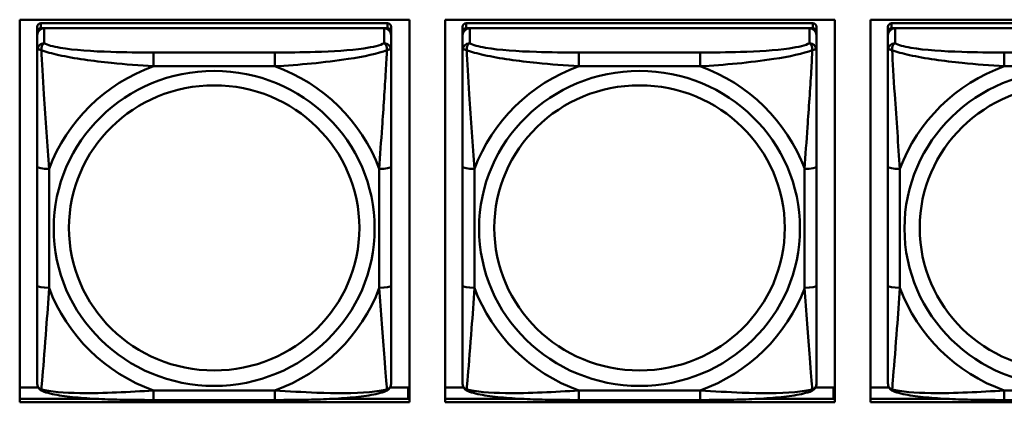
# Model space of a CAD drawing. Header units: inches. Extents: x 0.8 to 72.9, y -5.1 to 48.7.
# Tile 46 of 237: x 38.193 to 39.836, y 11.246 to 11.885. Entities that reach past the tile are written whole.
import ezdxf

# ---------------------------------------------------------------- set-up
doc = ezdxf.new("R2010")
doc.units = ezdxf.units.IN
doc.header["$MEASUREMENT"] = 0
doc.layers.add('Visible Edges(ROSSANSI)', color=7, linetype='Continuous', lineweight=50)
doc.layers.add('Visible Tangent Edges(ROSSANSI)', color=7, linetype='Continuous', lineweight=50)

msp = doc.modelspace()

# ---------------------------------------------------------------- linework, layer by layer
at = {"layer": 'Visible Edges(ROSSANSI)'}
for p, q in [((38.1927, 11.2462), (38.1927, 11.8849)), ((38.1927, 11.8849), (38.8433, 11.8849)), ((38.8433, 11.8849), (38.8433, 11.2462)), ((38.9027, 11.2462), (38.9027, 11.8849)), ((38.9027, 11.8849), (39.5533, 11.8849)), ((39.5533, 11.8849), (39.5533, 11.2462)), ((39.6127, 11.2462), (39.6127, 11.8849)), ((39.6127, 11.8849), (40.2633, 11.8849)), ((38.222, 11.873), (38.222, 11.8647)), ((38.8067, 11.8788), (38.2279, 11.8788)), ((38.2279, 11.8705), (38.8067, 11.8705)), ((38.8008, 11.8705), (38.2338, 11.8705)), ((38.8126, 11.8647), (38.8126, 11.873)), ((38.932, 11.873), (38.932, 11.8647)), ((39.5167, 11.8788), (38.9379, 11.8788)), ((38.9379, 11.8705), (39.5167, 11.8705)), ((39.5108, 11.8705), (38.9438, 11.8705)), ((39.5226, 11.8647), (39.5226, 11.873)), ((39.642, 11.873), (39.642, 11.8647)), ((40.2267, 11.8788), (39.6479, 11.8788)), ((39.6479, 11.8705), (40.2267, 11.8705)), ((40.2208, 11.8705), (39.6538, 11.8705)), ((38.222, 11.8589), (38.222, 11.8647)), ((38.222, 11.8589), (38.222, 11.834)), ((38.8126, 11.8647), (38.8126, 11.8589)), ((38.8126, 11.834), (38.8126, 11.8589)), ((38.932, 11.8589), (38.932, 11.8647)), ((38.932, 11.8589), (38.932, 11.834)), ((39.5226, 11.8647), (39.5226, 11.8589)), ((39.5226, 11.834), (39.5226, 11.8589)), ((39.642, 11.8589), (39.642, 11.8647)), ((39.642, 11.8589), (39.642, 11.834)), ((38.222, 11.6396), (38.222, 11.441)), ((38.8126, 11.441), (38.8126, 11.6396)), ((38.932, 11.6396), (38.932, 11.441)), ((39.5226, 11.441), (39.5226, 11.6396)), ((39.642, 11.6396), (39.642, 11.441)), ((38.1927, 11.271), (38.2236, 11.271)), ((38.811, 11.271), (38.841, 11.271)), ((38.841, 11.271), (38.841, 11.2522)), ((38.8433, 11.2632), (38.841, 11.2632)), ((38.9027, 11.271), (38.9336, 11.271)), ((39.521, 11.271), (39.551, 11.271)), ((39.551, 11.271), (39.551, 11.2522)), ((39.5533, 11.2632), (39.551, 11.2632)), ((39.6127, 11.271), (39.6436, 11.271)), ((38.1927, 11.2522), (38.3146, 11.2522)), ((38.8433, 11.2462), (38.1927, 11.2462)), ((38.6184, 11.25), (38.4161, 11.25)), ((38.72, 11.2522), (38.8433, 11.2522)), ((38.9027, 11.2522), (39.0246, 11.2522)), ((39.5533, 11.2462), (38.9027, 11.2462)), ((39.3284, 11.25), (39.1261, 11.25)), ((39.43, 11.2522), (39.5533, 11.2522)), ((39.6127, 11.2522), (39.7346, 11.2522)), ((40.2633, 11.2462), (39.6127, 11.2462)), ((40.0384, 11.25), (39.8361, 11.25))]:
    msp.add_line(p, q, dxfattribs=at)
for centre, major_axis, start_param, end_param in [((38.2279, 11.873), (-0.00591, 0), 4.712389, 6.283185), ((38.2279, 11.8647), (-0.00591, 0), 4.712389, 6.283185), ((38.2338, 11.8589), (-0.0118, 0), 4.712389, 6.283185), ((38.8008, 11.8589), (0.0118, 0), 0, 1.570796), ((38.8067, 11.873), (0.00591, 0), 0, 1.570796), ((38.8067, 11.8647), (0.00591, 0), 0, 1.570796), ((38.9379, 11.873), (-0.00591, 0), 4.712389, 6.283185), ((38.9379, 11.8647), (-0.00591, 0), 4.712389, 6.283185), ((38.9438, 11.8589), (-0.0118, 0), 4.712389, 6.283185), ((39.5108, 11.8589), (0.0118, 0), 0, 1.570796), ((39.5167, 11.873), (0.00591, 0), 0, 1.570796), ((39.5167, 11.8647), (0.00591, 0), 0, 1.570796), ((39.6479, 11.873), (-0.00591, 0), 4.712389, 6.283185), ((39.6479, 11.8647), (-0.00591, 0), 4.712389, 6.283185), ((39.6538, 11.8589), (-0.0118, 0), 4.712389, 6.283185)]:
    msp.add_ellipse(centre, major_axis=major_axis, ratio=0.981793, start_param=start_param, end_param=end_param, dxfattribs=at)
for points, knots in [([(38.222, 11.834), (38.222, 11.8249), (38.222, 11.8097), (38.222, 11.7925), (38.222, 11.7661), (38.222, 11.7358), (38.222, 11.7064), (38.222, 11.684), (38.222, 11.6616), (38.222, 11.6396)], [-0.7968224, -0.7968224, -0.7968224, -0.7968224, -0.6514613, -0.6514613, -0.6514613, -0.427691, -0.427691, -0.427691, -0.2569517, -0.2569517, -0.2569517, -0.2569517]), ([(38.8126, 11.6396), (38.8126, 11.6628), (38.8126, 11.6865), (38.8126, 11.7102), (38.8126, 11.7413), (38.8126, 11.7736), (38.8126, 11.8004), (38.8126, 11.8143), (38.8126, 11.8263), (38.8126, 11.834)], [0.2569537, 0.2569537, 0.2569537, 0.2569537, 0.4371919, 0.4371919, 0.4371919, 0.6739428, 0.6739428, 0.6739428, 0.7963818, 0.7963818, 0.7963818, 0.7963818]), ([(38.932, 11.834), (38.932, 11.8249), (38.932, 11.8097), (38.932, 11.7925), (38.932, 11.7661), (38.932, 11.7358), (38.932, 11.7064), (38.932, 11.684), (38.932, 11.6616), (38.932, 11.6396)], [-0.7968224, -0.7968224, -0.7968224, -0.7968224, -0.6514613, -0.6514613, -0.6514613, -0.427691, -0.427691, -0.427691, -0.2569517, -0.2569517, -0.2569517, -0.2569517]), ([(39.5226, 11.6396), (39.5226, 11.6628), (39.5226, 11.6865), (39.5226, 11.7102), (39.5226, 11.7413), (39.5226, 11.7736), (39.5226, 11.8004), (39.5226, 11.8143), (39.5226, 11.8263), (39.5226, 11.834)], [0.2569537, 0.2569537, 0.2569537, 0.2569537, 0.4371919, 0.4371919, 0.4371919, 0.6739428, 0.6739428, 0.6739428, 0.7963818, 0.7963818, 0.7963818, 0.7963818]), ([(39.642, 11.834), (39.642, 11.8249), (39.642, 11.8097), (39.642, 11.7925), (39.642, 11.7661), (39.642, 11.7358), (39.642, 11.7064), (39.642, 11.684), (39.642, 11.6616), (39.642, 11.6396)], [-0.7968224, -0.7968224, -0.7968224, -0.7968224, -0.6514613, -0.6514613, -0.6514613, -0.427691, -0.427691, -0.427691, -0.2569517, -0.2569517, -0.2569517, -0.2569517]), ([(38.222, 11.441), (38.222, 11.4177), (38.222, 11.3943), (38.222, 11.3722), (38.222, 11.343), (38.222, 11.3147), (38.222, 11.2958), (38.222, 11.2861), (38.222, 11.2793), (38.222, 11.2774)], [0.2569537, 0.2569537, 0.2569537, 0.2569537, 0.4371919, 0.4371919, 0.4371919, 0.6739428, 0.6739428, 0.6739428, 0.7963818, 0.7963818, 0.7963818, 0.7963818]), ([(38.8126, 11.2774), (38.8126, 11.2796), (38.8126, 11.2888), (38.8126, 11.3016), (38.8126, 11.3211), (38.8126, 11.348), (38.8126, 11.3757), (38.8126, 11.3969), (38.8126, 11.419), (38.8126, 11.441)], [-0.7968224, -0.7968224, -0.7968224, -0.7968224, -0.6514613, -0.6514613, -0.6514613, -0.427691, -0.427691, -0.427691, -0.2569517, -0.2569517, -0.2569517, -0.2569517]), ([(38.932, 11.441), (38.932, 11.4177), (38.932, 11.3943), (38.932, 11.3722), (38.932, 11.343), (38.932, 11.3147), (38.932, 11.2958), (38.932, 11.2861), (38.932, 11.2793), (38.932, 11.2774)], [0.2569537, 0.2569537, 0.2569537, 0.2569537, 0.4371919, 0.4371919, 0.4371919, 0.6739428, 0.6739428, 0.6739428, 0.7963818, 0.7963818, 0.7963818, 0.7963818]), ([(39.5226, 11.2774), (39.5226, 11.2796), (39.5226, 11.2888), (39.5226, 11.3016), (39.5226, 11.3211), (39.5226, 11.348), (39.5226, 11.3757), (39.5226, 11.3969), (39.5226, 11.419), (39.5226, 11.441)], [-0.7968224, -0.7968224, -0.7968224, -0.7968224, -0.6514613, -0.6514613, -0.6514613, -0.427691, -0.427691, -0.427691, -0.2569517, -0.2569517, -0.2569517, -0.2569517]), ([(39.642, 11.441), (39.642, 11.4177), (39.642, 11.3943), (39.642, 11.3722), (39.642, 11.343), (39.642, 11.3147), (39.642, 11.2958), (39.642, 11.2861), (39.642, 11.2793), (39.642, 11.2774)], [0.2569537, 0.2569537, 0.2569537, 0.2569537, 0.4371919, 0.4371919, 0.4371919, 0.6739428, 0.6739428, 0.6739428, 0.7963818, 0.7963818, 0.7963818, 0.7963818]), ([(38.2301, 11.2651), (38.229, 11.2656), (38.2279, 11.2662), (38.2259, 11.2677), (38.2251, 11.2687), (38.2237, 11.2706), (38.2232, 11.2716), (38.2225, 11.2735), (38.2223, 11.2744), (38.2221, 11.276), (38.222, 11.2768), (38.222, 11.2774)], [0.02510739, 0.02510739, 0.02510739, 0.02510739, 0.03073999, 0.03073999, 0.03637259, 0.03637259, 0.0420052, 0.0420052, 0.0476378, 0.0476378, 0.0532704, 0.0532704, 0.0532704, 0.0532704]), ([(38.8045, 11.2651), (38.8056, 11.2656), (38.8067, 11.2662), (38.8086, 11.2677), (38.8095, 11.2687), (38.8109, 11.2706), (38.8114, 11.2716), (38.8121, 11.2735), (38.8123, 11.2744), (38.8125, 11.276), (38.8126, 11.2768), (38.8126, 11.2774)], [0.02510739, 0.02510739, 0.02510739, 0.02510739, 0.03073999, 0.03073999, 0.03637259, 0.03637259, 0.0420052, 0.0420052, 0.0476378, 0.0476378, 0.0532704, 0.0532704, 0.0532704, 0.0532704]), ([(38.9401, 11.2651), (38.939, 11.2656), (38.9379, 11.2662), (38.9359, 11.2677), (38.9351, 11.2687), (38.9337, 11.2706), (38.9332, 11.2716), (38.9325, 11.2735), (38.9323, 11.2744), (38.9321, 11.276), (38.932, 11.2768), (38.932, 11.2774)], [0.02510739, 0.02510739, 0.02510739, 0.02510739, 0.03073999, 0.03073999, 0.03637259, 0.03637259, 0.0420052, 0.0420052, 0.0476378, 0.0476378, 0.0532704, 0.0532704, 0.0532704, 0.0532704]), ([(39.5145, 11.2651), (39.5156, 11.2656), (39.5167, 11.2662), (39.5186, 11.2677), (39.5195, 11.2687), (39.5209, 11.2706), (39.5214, 11.2716), (39.5221, 11.2735), (39.5223, 11.2744), (39.5225, 11.276), (39.5226, 11.2768), (39.5226, 11.2774)], [0.02510739, 0.02510739, 0.02510739, 0.02510739, 0.03073999, 0.03073999, 0.03637259, 0.03637259, 0.0420052, 0.0420052, 0.0476378, 0.0476378, 0.0532704, 0.0532704, 0.0532704, 0.0532704]), ([(39.6501, 11.2651), (39.649, 11.2656), (39.6479, 11.2662), (39.6459, 11.2677), (39.6451, 11.2687), (39.6437, 11.2706), (39.6432, 11.2716), (39.6425, 11.2735), (39.6423, 11.2744), (39.6421, 11.276), (39.642, 11.2768), (39.642, 11.2774)], [0.02510739, 0.02510739, 0.02510739, 0.02510739, 0.03073999, 0.03073999, 0.03637259, 0.03637259, 0.0420052, 0.0420052, 0.0476378, 0.0476378, 0.0532704, 0.0532704, 0.0532704, 0.0532704]), ([(38.4161, 11.25), (38.4026, 11.25), (38.3889, 11.2501), (38.3617, 11.2504), (38.3481, 11.2508), (38.3212, 11.2518), (38.3079, 11.2525), (38.2822, 11.2547), (38.2701, 11.256), (38.248, 11.2596), (38.2385, 11.2616), (38.2301, 11.2651)], [0.2569517, 0.2569517, 0.2569517, 0.2569517, 0.3597049, 0.3597049, 0.4624581, 0.4624581, 0.5652112, 0.5652112, 0.6679644, 0.6679644, 0.7707176, 0.7707176, 0.7707176, 0.7707176]), ([(38.8045, 11.2651), (38.7961, 11.2616), (38.7866, 11.2596), (38.7645, 11.256), (38.7524, 11.2547), (38.7267, 11.2525), (38.7134, 11.2518), (38.6865, 11.2508), (38.6729, 11.2504), (38.6456, 11.2501), (38.632, 11.25), (38.6184, 11.25)], [-0.7703505, -0.7703505, -0.7703505, -0.7703505, -0.6676711, -0.6676711, -0.5649918, -0.5649918, -0.4623124, -0.4623124, -0.3596331, -0.3596331, -0.2569537, -0.2569537, -0.2569537, -0.2569537]), ([(39.1261, 11.25), (39.1126, 11.25), (39.0989, 11.2501), (39.0717, 11.2504), (39.0581, 11.2508), (39.0312, 11.2518), (39.0179, 11.2525), (38.9922, 11.2547), (38.9801, 11.256), (38.958, 11.2596), (38.9485, 11.2616), (38.9401, 11.2651)], [0.2569517, 0.2569517, 0.2569517, 0.2569517, 0.3597049, 0.3597049, 0.4624581, 0.4624581, 0.5652112, 0.5652112, 0.6679644, 0.6679644, 0.7707176, 0.7707176, 0.7707176, 0.7707176]), ([(39.5145, 11.2651), (39.5061, 11.2616), (39.4966, 11.2596), (39.4745, 11.256), (39.4624, 11.2547), (39.4367, 11.2525), (39.4234, 11.2518), (39.3965, 11.2508), (39.3829, 11.2504), (39.3556, 11.2501), (39.342, 11.25), (39.3284, 11.25)], [-0.7703505, -0.7703505, -0.7703505, -0.7703505, -0.6676711, -0.6676711, -0.5649918, -0.5649918, -0.4623124, -0.4623124, -0.3596331, -0.3596331, -0.2569537, -0.2569537, -0.2569537, -0.2569537]), ([(39.8361, 11.25), (39.8226, 11.25), (39.8089, 11.2501), (39.7817, 11.2504), (39.7681, 11.2508), (39.7412, 11.2518), (39.7279, 11.2525), (39.7022, 11.2547), (39.6901, 11.256), (39.668, 11.2596), (39.6585, 11.2616), (39.6501, 11.2651)], [0.2569517, 0.2569517, 0.2569517, 0.2569517, 0.3597049, 0.3597049, 0.4624581, 0.4624581, 0.5652112, 0.5652112, 0.6679644, 0.6679644, 0.7707176, 0.7707176, 0.7707176, 0.7707176])]:
    msp.add_open_spline(points, degree=3, knots=knots, dxfattribs=at)
at = {"layer": 'Visible Tangent Edges(ROSSANSI)'}
for p, q in [((38.2279, 11.8705), (38.2279, 11.8788)), ((38.2338, 11.8456), (38.2338, 11.8705)), ((38.8008, 11.8705), (38.8008, 11.8456)), ((38.8067, 11.8788), (38.8067, 11.8705)), ((38.9379, 11.8705), (38.9379, 11.8788)), ((38.9438, 11.8456), (38.9438, 11.8705)), ((39.5108, 11.8705), (39.5108, 11.8456)), ((39.5167, 11.8788), (39.5167, 11.8705)), ((39.6479, 11.8705), (39.6479, 11.8788)), ((39.6538, 11.8456), (39.6538, 11.8705)), ((38.4161, 11.8302), (38.4161, 11.8071)), ((38.6184, 11.8302), (38.4161, 11.8302)), ((38.6184, 11.8302), (38.6184, 11.8071)), ((39.1261, 11.8302), (39.1261, 11.8071)), ((39.3284, 11.8302), (39.1261, 11.8302)), ((39.3284, 11.8302), (39.3284, 11.8071)), ((39.8361, 11.8302), (39.8361, 11.8071)), ((40.0384, 11.8302), (39.8361, 11.8302)), ((38.4161, 11.8071), (38.6184, 11.8071)), ((39.1261, 11.8071), (39.3284, 11.8071)), ((39.8361, 11.8071), (40.0384, 11.8071)), ((38.2417, 11.4372), (38.2417, 11.6358)), ((38.7929, 11.6358), (38.7929, 11.4372)), ((38.9517, 11.4372), (38.9517, 11.6358)), ((39.5029, 11.6358), (39.5029, 11.4372)), ((39.6617, 11.4372), (39.6617, 11.6358)), ((38.6184, 11.2659), (38.4161, 11.2659)), ((38.4161, 11.25), (38.4161, 11.2659)), ((38.6184, 11.25), (38.6184, 11.2659)), ((39.3284, 11.2659), (39.1261, 11.2659)), ((39.1261, 11.25), (39.1261, 11.2659)), ((39.3284, 11.25), (39.3284, 11.2659)), ((40.0384, 11.2659), (39.8361, 11.2659)), ((39.8361, 11.25), (39.8361, 11.2659))]:
    msp.add_line(p, q, dxfattribs=at)
for centre, major_axis, ratio, start_param, end_param in [((38.2338, 11.834), (-0.0118, 0), 0.981793, 4.712389, 6.283185), ((38.8008, 11.834), (0.0118, 0), 0.981793, 0, 1.570796), ((38.9438, 11.834), (-0.0118, 0), 0.981793, 4.712389, 6.283185), ((39.5108, 11.834), (0.0118, 0), 0.981793, 0, 1.570796), ((39.6538, 11.834), (-0.0118, 0), 0.981793, 4.712389, 6.283185), ((38.5173, 11.5365), (-0.2936, 0), 0.981793, 5.064156, 5.931419), ((38.5173, 11.5365), (0.2936, 0), 0.981793, 0.351767, 1.21903), ((39.2273, 11.5365), (-0.2936, 0), 0.981793, 5.064156, 5.931419), ((39.2273, 11.5365), (0.2936, 0), 0.981793, 0.351767, 1.21903), ((39.9373, 11.5365), (-0.2936, 0), 0.981793, 5.064156, 5.931419), ((38.2417, 11.6396), (-0.0197, 0), 0.189952, 0, 1.570796), ((38.7929, 11.6396), (0.0197, 0), 0.189952, 4.712389, 6.283185), ((38.9517, 11.6396), (-0.0197, 0), 0.189952, 0, 1.570796), ((39.5029, 11.6396), (0.0197, 0), 0.189952, 4.712389, 6.283185), ((39.6617, 11.6396), (-0.0197, 0), 0.189952, 0, 1.570796), ((38.2417, 11.441), (-0.0197, 0), 0.189952, 0, 1.570796), ((38.7929, 11.441), (0.0197, 0), 0.189952, 4.712389, 6.283185), ((38.9517, 11.441), (-0.0197, 0), 0.189952, 0, 1.570796), ((39.5029, 11.441), (0.0197, 0), 0.189952, 4.712389, 6.283185), ((39.6617, 11.441), (-0.0197, 0), 0.189952, 0, 1.570796), ((38.5173, 11.5365), (-0.2936, 0), 0.981793, 0.351767, 1.21903), ((38.5173, 11.5365), (0.2936, 0), 0.981793, 5.064156, 5.931419), ((39.2273, 11.5365), (-0.2936, 0), 0.981793, 0.351767, 1.21903), ((39.2273, 11.5365), (0.2936, 0), 0.981793, 5.064156, 5.931419), ((39.9373, 11.5365), (-0.2936, 0), 0.981793, 0.351767, 1.21903)]:
    msp.add_ellipse(centre, major_axis=major_axis, ratio=ratio, start_param=start_param, end_param=end_param, dxfattribs=at)
for centre, major_axis in [((38.5173, 11.5365), (-0.2678, 0)), ((39.2273, 11.5365), (-0.2678, 0)), ((39.9373, 11.5365), (-0.2678, 0)), ((38.5173, 11.5373), (-0.2424, 0)), ((39.2273, 11.5373), (-0.2424, 0)), ((39.9373, 11.5373), (-0.2424, 0))]:
    msp.add_ellipse(centre, major_axis=major_axis, ratio=0.981793, dxfattribs=at)
for points, knots in [([(38.222, 11.834), (38.222, 11.8343), (38.2221, 11.8345), (38.2223, 11.8348), (38.2225, 11.835), (38.2229, 11.8351), (38.2231, 11.8352), (38.2234, 11.8352), (38.2235, 11.8352), (38.2239, 11.8353), (38.2242, 11.8352), (38.2252, 11.8351), (38.2258, 11.835), (38.2273, 11.8346), (38.228, 11.8344), (38.2289, 11.8341)], [-0.0532704, -0.0532704, -0.0532704, -0.0532704, -0.04377373, -0.04377373, -0.03521335, -0.03521335, -0.02986312, -0.02986312, -0.02651922, -0.02651922, -0.01983142, -0.01983142, -0.00913095, -0.00913095, 0.00023197, 0.00023197, 0.00023197, 0.00023197]), ([(38.2289, 11.8341), (38.2288, 11.8352), (38.2289, 11.8362), (38.2291, 11.8383), (38.2293, 11.8392), (38.2298, 11.8407), (38.23, 11.8412), (38.2303, 11.8419), (38.2304, 11.8421), (38.2307, 11.8427), (38.2309, 11.843), (38.2315, 11.8438), (38.2319, 11.8442), (38.2328, 11.845), (38.2333, 11.8454), (38.2338, 11.8456)], [-0.00023197, -0.00023197, -0.00023197, -0.00023197, 0.00913095, 0.00913095, 0.01983142, 0.01983142, 0.02651922, 0.02651922, 0.02986312, 0.02986312, 0.03521335, 0.03521335, 0.04377373, 0.04377373, 0.0532704, 0.0532704, 0.0532704, 0.0532704]), ([(38.2289, 11.8341), (38.2365, 11.8312), (38.2465, 11.8283), (38.2836, 11.8201), (38.3153, 11.8159), (38.3695, 11.8103), (38.3928, 11.8084), (38.4161, 11.8071)], [-0.7478145, -0.7478145, -0.7478145, -0.7478145, -0.6493253, -0.6493253, -0.427691, -0.427691, -0.2569537, -0.2569537, -0.2569537, -0.2569537]), ([(38.2417, 11.6358), (38.2393, 11.6755), (38.236, 11.7177), (38.2314, 11.7877), (38.2298, 11.8151), (38.2289, 11.8341)], [0.2569517, 0.2569517, 0.2569517, 0.2569517, 0.5559983, 0.5559983, 0.7482818, 0.7482818, 0.7482818, 0.7482818]), ([(38.4161, 11.8302), (38.3925, 11.8302), (38.3685, 11.8303), (38.3451, 11.8311), (38.3144, 11.8321), (38.2836, 11.834), (38.2603, 11.838), (38.2483, 11.8401), (38.2387, 11.8427), (38.2338, 11.8456)], [0.2569537, 0.2569537, 0.2569537, 0.2569537, 0.4371919, 0.4371919, 0.4371919, 0.6739428, 0.6739428, 0.6739428, 0.7963818, 0.7963818, 0.7963818, 0.7963818]), ([(38.8008, 11.8456), (38.795, 11.8422), (38.7825, 11.8392), (38.7673, 11.8369), (38.7439, 11.8335), (38.7148, 11.8318), (38.6857, 11.831), (38.6635, 11.8303), (38.6408, 11.8302), (38.6184, 11.8302)], [-0.7968224, -0.7968224, -0.7968224, -0.7968224, -0.6514613, -0.6514613, -0.6514613, -0.427691, -0.427691, -0.427691, -0.2569517, -0.2569517, -0.2569517, -0.2569517]), ([(38.6184, 11.8071), (38.6589, 11.8094), (38.7013, 11.8132), (38.7669, 11.8233), (38.7914, 11.8283), (38.8057, 11.8341)], [0.2569517, 0.2569517, 0.2569517, 0.2569517, 0.5559983, 0.5559983, 0.7482818, 0.7482818, 0.7482818, 0.7482818]), ([(38.8057, 11.8341), (38.8052, 11.8242), (38.8046, 11.8121), (38.8021, 11.77), (38.7998, 11.7368), (38.7959, 11.6818), (38.7943, 11.6587), (38.7929, 11.6358)], [-0.7478145, -0.7478145, -0.7478145, -0.7478145, -0.6493253, -0.6493253, -0.427691, -0.427691, -0.2569537, -0.2569537, -0.2569537, -0.2569537]), ([(38.8008, 11.8456), (38.8013, 11.8454), (38.8018, 11.845), (38.8027, 11.8442), (38.8031, 11.8438), (38.8036, 11.843), (38.8038, 11.8427), (38.8042, 11.8421), (38.8043, 11.8419), (38.8046, 11.8412), (38.8048, 11.8407), (38.8052, 11.8392), (38.8054, 11.8383), (38.8057, 11.8362), (38.8057, 11.8352), (38.8057, 11.8341)], [-0.0532704, -0.0532704, -0.0532704, -0.0532704, -0.04377373, -0.04377373, -0.03521335, -0.03521335, -0.02986312, -0.02986312, -0.02651922, -0.02651922, -0.01983142, -0.01983142, -0.00913095, -0.00913095, 0.00023197, 0.00023197, 0.00023197, 0.00023197]), ([(38.8057, 11.8341), (38.8066, 11.8344), (38.8073, 11.8346), (38.8088, 11.835), (38.8094, 11.8351), (38.8103, 11.8352), (38.8107, 11.8353), (38.8111, 11.8352), (38.8112, 11.8352), (38.8115, 11.8352), (38.8117, 11.8351), (38.8121, 11.835), (38.8122, 11.8348), (38.8125, 11.8345), (38.8126, 11.8343), (38.8126, 11.834)], [-0.00023197, -0.00023197, -0.00023197, -0.00023197, 0.00913095, 0.00913095, 0.01983142, 0.01983142, 0.02651922, 0.02651922, 0.02986312, 0.02986312, 0.03521335, 0.03521335, 0.04377373, 0.04377373, 0.0532704, 0.0532704, 0.0532704, 0.0532704]), ([(38.932, 11.834), (38.932, 11.8343), (38.9321, 11.8345), (38.9323, 11.8348), (38.9325, 11.835), (38.9329, 11.8351), (38.9331, 11.8352), (38.9334, 11.8352), (38.9335, 11.8352), (38.9339, 11.8353), (38.9342, 11.8352), (38.9352, 11.8351), (38.9358, 11.835), (38.9373, 11.8346), (38.938, 11.8344), (38.9389, 11.8341)], [-0.0532704, -0.0532704, -0.0532704, -0.0532704, -0.04377373, -0.04377373, -0.03521335, -0.03521335, -0.02986312, -0.02986312, -0.02651922, -0.02651922, -0.01983142, -0.01983142, -0.00913095, -0.00913095, 0.00023197, 0.00023197, 0.00023197, 0.00023197]), ([(38.9389, 11.8341), (38.9388, 11.8352), (38.9389, 11.8362), (38.9391, 11.8383), (38.9393, 11.8392), (38.9398, 11.8407), (38.94, 11.8412), (38.9403, 11.8419), (38.9404, 11.8421), (38.9407, 11.8427), (38.9409, 11.843), (38.9415, 11.8438), (38.9419, 11.8442), (38.9428, 11.845), (38.9433, 11.8454), (38.9438, 11.8456)], [-0.00023197, -0.00023197, -0.00023197, -0.00023197, 0.00913095, 0.00913095, 0.01983142, 0.01983142, 0.02651922, 0.02651922, 0.02986312, 0.02986312, 0.03521335, 0.03521335, 0.04377373, 0.04377373, 0.0532704, 0.0532704, 0.0532704, 0.0532704]), ([(38.9389, 11.8341), (38.9465, 11.8312), (38.9565, 11.8283), (38.9936, 11.8201), (39.0253, 11.8159), (39.0795, 11.8103), (39.1028, 11.8084), (39.1261, 11.8071)], [-0.7478145, -0.7478145, -0.7478145, -0.7478145, -0.6493253, -0.6493253, -0.427691, -0.427691, -0.2569537, -0.2569537, -0.2569537, -0.2569537]), ([(38.9517, 11.6358), (38.9493, 11.6755), (38.946, 11.7177), (38.9414, 11.7877), (38.9398, 11.8151), (38.9389, 11.8341)], [0.2569517, 0.2569517, 0.2569517, 0.2569517, 0.5559983, 0.5559983, 0.7482818, 0.7482818, 0.7482818, 0.7482818]), ([(39.1261, 11.8302), (39.1025, 11.8302), (39.0785, 11.8303), (39.0551, 11.8311), (39.0244, 11.8321), (38.9936, 11.834), (38.9703, 11.838), (38.9583, 11.8401), (38.9487, 11.8427), (38.9438, 11.8456)], [0.2569537, 0.2569537, 0.2569537, 0.2569537, 0.4371919, 0.4371919, 0.4371919, 0.6739428, 0.6739428, 0.6739428, 0.7963818, 0.7963818, 0.7963818, 0.7963818]), ([(39.5108, 11.8456), (39.505, 11.8422), (39.4925, 11.8392), (39.4773, 11.8369), (39.4539, 11.8335), (39.4248, 11.8318), (39.3957, 11.831), (39.3735, 11.8303), (39.3508, 11.8302), (39.3284, 11.8302)], [-0.7968224, -0.7968224, -0.7968224, -0.7968224, -0.6514613, -0.6514613, -0.6514613, -0.427691, -0.427691, -0.427691, -0.2569517, -0.2569517, -0.2569517, -0.2569517]), ([(39.3284, 11.8071), (39.3689, 11.8094), (39.4113, 11.8132), (39.4769, 11.8233), (39.5014, 11.8283), (39.5157, 11.8341)], [0.2569517, 0.2569517, 0.2569517, 0.2569517, 0.5559983, 0.5559983, 0.7482818, 0.7482818, 0.7482818, 0.7482818]), ([(39.5157, 11.8341), (39.5152, 11.8242), (39.5146, 11.8121), (39.5121, 11.77), (39.5098, 11.7368), (39.5059, 11.6818), (39.5043, 11.6587), (39.5029, 11.6358)], [-0.7478145, -0.7478145, -0.7478145, -0.7478145, -0.6493253, -0.6493253, -0.427691, -0.427691, -0.2569537, -0.2569537, -0.2569537, -0.2569537]), ([(39.5108, 11.8456), (39.5113, 11.8454), (39.5118, 11.845), (39.5127, 11.8442), (39.5131, 11.8438), (39.5136, 11.843), (39.5138, 11.8427), (39.5142, 11.8421), (39.5143, 11.8419), (39.5146, 11.8412), (39.5148, 11.8407), (39.5152, 11.8392), (39.5154, 11.8383), (39.5157, 11.8362), (39.5157, 11.8352), (39.5157, 11.8341)], [-0.0532704, -0.0532704, -0.0532704, -0.0532704, -0.04377373, -0.04377373, -0.03521335, -0.03521335, -0.02986312, -0.02986312, -0.02651922, -0.02651922, -0.01983142, -0.01983142, -0.00913095, -0.00913095, 0.00023197, 0.00023197, 0.00023197, 0.00023197]), ([(39.5157, 11.8341), (39.5166, 11.8344), (39.5173, 11.8346), (39.5188, 11.835), (39.5194, 11.8351), (39.5203, 11.8352), (39.5207, 11.8353), (39.5211, 11.8352), (39.5212, 11.8352), (39.5215, 11.8352), (39.5217, 11.8351), (39.5221, 11.835), (39.5222, 11.8348), (39.5225, 11.8345), (39.5226, 11.8343), (39.5226, 11.834)], [-0.00023197, -0.00023197, -0.00023197, -0.00023197, 0.00913095, 0.00913095, 0.01983142, 0.01983142, 0.02651922, 0.02651922, 0.02986312, 0.02986312, 0.03521335, 0.03521335, 0.04377373, 0.04377373, 0.0532704, 0.0532704, 0.0532704, 0.0532704]), ([(39.642, 11.834), (39.642, 11.8343), (39.6421, 11.8345), (39.6423, 11.8348), (39.6425, 11.835), (39.6429, 11.8351), (39.6431, 11.8352), (39.6434, 11.8352), (39.6435, 11.8352), (39.6439, 11.8353), (39.6442, 11.8352), (39.6452, 11.8351), (39.6458, 11.835), (39.6473, 11.8346), (39.648, 11.8344), (39.6489, 11.8341)], [-0.0532704, -0.0532704, -0.0532704, -0.0532704, -0.04377373, -0.04377373, -0.03521335, -0.03521335, -0.02986312, -0.02986312, -0.02651922, -0.02651922, -0.01983142, -0.01983142, -0.00913095, -0.00913095, 0.00023197, 0.00023197, 0.00023197, 0.00023197]), ([(39.6489, 11.8341), (39.6488, 11.8352), (39.6489, 11.8362), (39.6491, 11.8383), (39.6493, 11.8392), (39.6498, 11.8407), (39.65, 11.8412), (39.6503, 11.8419), (39.6504, 11.8421), (39.6507, 11.8427), (39.6509, 11.843), (39.6515, 11.8438), (39.6519, 11.8442), (39.6528, 11.845), (39.6533, 11.8454), (39.6538, 11.8456)], [-0.00023197, -0.00023197, -0.00023197, -0.00023197, 0.00913095, 0.00913095, 0.01983142, 0.01983142, 0.02651922, 0.02651922, 0.02986312, 0.02986312, 0.03521335, 0.03521335, 0.04377373, 0.04377373, 0.0532704, 0.0532704, 0.0532704, 0.0532704]), ([(39.6489, 11.8341), (39.6565, 11.8312), (39.6665, 11.8283), (39.7036, 11.8201), (39.7353, 11.8159), (39.7895, 11.8103), (39.8128, 11.8084), (39.8361, 11.8071)], [-0.7478145, -0.7478145, -0.7478145, -0.7478145, -0.6493253, -0.6493253, -0.427691, -0.427691, -0.2569537, -0.2569537, -0.2569537, -0.2569537]), ([(39.6617, 11.6358), (39.6593, 11.6755), (39.656, 11.7177), (39.6514, 11.7877), (39.6498, 11.8151), (39.6489, 11.8341)], [0.2569517, 0.2569517, 0.2569517, 0.2569517, 0.5559983, 0.5559983, 0.7482818, 0.7482818, 0.7482818, 0.7482818]), ([(39.8361, 11.8302), (39.8125, 11.8302), (39.7885, 11.8303), (39.7651, 11.8311), (39.7344, 11.8321), (39.7036, 11.834), (39.6803, 11.838), (39.6683, 11.8401), (39.6587, 11.8427), (39.6538, 11.8456)], [0.2569537, 0.2569537, 0.2569537, 0.2569537, 0.4371919, 0.4371919, 0.4371919, 0.6739428, 0.6739428, 0.6739428, 0.7963818, 0.7963818, 0.7963818, 0.7963818]), ([(38.2289, 11.2678), (38.2294, 11.2728), (38.23, 11.2804), (38.2325, 11.311), (38.2348, 11.3402), (38.2387, 11.3917), (38.2403, 11.4142), (38.2417, 11.4372)], [-0.7478145, -0.7478145, -0.7478145, -0.7478145, -0.6493253, -0.6493253, -0.427691, -0.427691, -0.2569537, -0.2569537, -0.2569537, -0.2569537]), ([(38.7929, 11.4372), (38.7953, 11.3975), (38.7986, 11.3564), (38.8032, 11.2975), (38.8048, 11.277), (38.8057, 11.2678)], [0.2569517, 0.2569517, 0.2569517, 0.2569517, 0.5559983, 0.5559983, 0.7482818, 0.7482818, 0.7482818, 0.7482818]), ([(38.9389, 11.2678), (38.9394, 11.2728), (38.94, 11.2804), (38.9425, 11.311), (38.9448, 11.3402), (38.9487, 11.3917), (38.9503, 11.4142), (38.9517, 11.4372)], [-0.7478145, -0.7478145, -0.7478145, -0.7478145, -0.6493253, -0.6493253, -0.427691, -0.427691, -0.2569537, -0.2569537, -0.2569537, -0.2569537]), ([(39.5029, 11.4372), (39.5053, 11.3975), (39.5086, 11.3564), (39.5132, 11.2975), (39.5148, 11.277), (39.5157, 11.2678)], [0.2569517, 0.2569517, 0.2569517, 0.2569517, 0.5559983, 0.5559983, 0.7482818, 0.7482818, 0.7482818, 0.7482818]), ([(39.6489, 11.2678), (39.6494, 11.2728), (39.65, 11.2804), (39.6525, 11.311), (39.6548, 11.3402), (39.6587, 11.3917), (39.6603, 11.4142), (39.6617, 11.4372)], [-0.7478145, -0.7478145, -0.7478145, -0.7478145, -0.6493253, -0.6493253, -0.427691, -0.427691, -0.2569537, -0.2569537, -0.2569537, -0.2569537]), ([(38.2289, 11.2678), (38.228, 11.268), (38.2273, 11.2684), (38.2258, 11.2692), (38.2252, 11.2697), (38.2242, 11.2707), (38.2239, 11.2711), (38.2235, 11.2717), (38.2234, 11.2719), (38.2231, 11.2725), (38.2229, 11.2729), (38.2225, 11.2738), (38.2223, 11.2745), (38.2221, 11.2759), (38.222, 11.2766), (38.222, 11.2774)], [-0.00023197, -0.00023197, -0.00023197, -0.00023197, 0.00913095, 0.00913095, 0.01983142, 0.01983142, 0.02651922, 0.02651922, 0.02986312, 0.02986312, 0.03521335, 0.03521335, 0.04377373, 0.04377373, 0.0532704, 0.0532704, 0.0532704, 0.0532704]), ([(38.8126, 11.2774), (38.8126, 11.2766), (38.8125, 11.2759), (38.8122, 11.2745), (38.8121, 11.2738), (38.8117, 11.2729), (38.8115, 11.2725), (38.8112, 11.2719), (38.8111, 11.2717), (38.8107, 11.2711), (38.8103, 11.2707), (38.8094, 11.2697), (38.8088, 11.2692), (38.8073, 11.2684), (38.8066, 11.268), (38.8057, 11.2678)], [-0.0532704, -0.0532704, -0.0532704, -0.0532704, -0.04377373, -0.04377373, -0.03521335, -0.03521335, -0.02986312, -0.02986312, -0.02651922, -0.02651922, -0.01983142, -0.01983142, -0.00913095, -0.00913095, 0.00023197, 0.00023197, 0.00023197, 0.00023197]), ([(38.9389, 11.2678), (38.938, 11.268), (38.9373, 11.2684), (38.9358, 11.2692), (38.9352, 11.2697), (38.9342, 11.2707), (38.9339, 11.2711), (38.9335, 11.2717), (38.9334, 11.2719), (38.9331, 11.2725), (38.9329, 11.2729), (38.9325, 11.2738), (38.9323, 11.2745), (38.9321, 11.2759), (38.932, 11.2766), (38.932, 11.2774)], [-0.00023197, -0.00023197, -0.00023197, -0.00023197, 0.00913095, 0.00913095, 0.01983142, 0.01983142, 0.02651922, 0.02651922, 0.02986312, 0.02986312, 0.03521335, 0.03521335, 0.04377373, 0.04377373, 0.0532704, 0.0532704, 0.0532704, 0.0532704]), ([(39.5226, 11.2774), (39.5226, 11.2766), (39.5225, 11.2759), (39.5222, 11.2745), (39.5221, 11.2738), (39.5217, 11.2729), (39.5215, 11.2725), (39.5212, 11.2719), (39.5211, 11.2717), (39.5207, 11.2711), (39.5203, 11.2707), (39.5194, 11.2697), (39.5188, 11.2692), (39.5173, 11.2684), (39.5166, 11.268), (39.5157, 11.2678)], [-0.0532704, -0.0532704, -0.0532704, -0.0532704, -0.04377373, -0.04377373, -0.03521335, -0.03521335, -0.02986312, -0.02986312, -0.02651922, -0.02651922, -0.01983142, -0.01983142, -0.00913095, -0.00913095, 0.00023197, 0.00023197, 0.00023197, 0.00023197]), ([(39.6489, 11.2678), (39.648, 11.268), (39.6473, 11.2684), (39.6458, 11.2692), (39.6452, 11.2697), (39.6442, 11.2707), (39.6439, 11.2711), (39.6435, 11.2717), (39.6434, 11.2719), (39.6431, 11.2725), (39.6429, 11.2729), (39.6425, 11.2738), (39.6423, 11.2745), (39.6421, 11.2759), (39.642, 11.2766), (39.642, 11.2774)], [-0.00023197, -0.00023197, -0.00023197, -0.00023197, 0.00913095, 0.00913095, 0.01983142, 0.01983142, 0.02651922, 0.02651922, 0.02986312, 0.02986312, 0.03521335, 0.03521335, 0.04377373, 0.04377373, 0.0532704, 0.0532704, 0.0532704, 0.0532704]), ([(38.2301, 11.2651), (38.2299, 11.2652), (38.2297, 11.2653), (38.2293, 11.2656), (38.2291, 11.266), (38.2289, 11.2668), (38.2288, 11.2672), (38.2289, 11.2678)], [-0.02510739, -0.02510739, -0.02510739, -0.02510739, -0.01983142, -0.01983142, -0.00913095, -0.00913095, 0.00023197, 0.00023197, 0.00023197, 0.00023197]), ([(38.4161, 11.2659), (38.3757, 11.2636), (38.3333, 11.2609), (38.2676, 11.2619), (38.2432, 11.2638), (38.2289, 11.2678)], [0.2569517, 0.2569517, 0.2569517, 0.2569517, 0.5559983, 0.5559983, 0.7482818, 0.7482818, 0.7482818, 0.7482818]), ([(38.8057, 11.2678), (38.7981, 11.2658), (38.788, 11.2642), (38.751, 11.2609), (38.7193, 11.2611), (38.665, 11.2631), (38.6418, 11.2645), (38.6184, 11.2659)], [-0.7478145, -0.7478145, -0.7478145, -0.7478145, -0.6493253, -0.6493253, -0.427691, -0.427691, -0.2569537, -0.2569537, -0.2569537, -0.2569537]), ([(38.8057, 11.2678), (38.8057, 11.2672), (38.8057, 11.2668), (38.8054, 11.266), (38.8052, 11.2656), (38.8048, 11.2653), (38.8047, 11.2652), (38.8045, 11.2651)], [-0.00023197, -0.00023197, -0.00023197, -0.00023197, 0.00913095, 0.00913095, 0.01983142, 0.01983142, 0.02510739, 0.02510739, 0.02510739, 0.02510739]), ([(38.9401, 11.2651), (38.9399, 11.2652), (38.9397, 11.2653), (38.9393, 11.2656), (38.9391, 11.266), (38.9389, 11.2668), (38.9388, 11.2672), (38.9389, 11.2678)], [-0.02510739, -0.02510739, -0.02510739, -0.02510739, -0.01983142, -0.01983142, -0.00913095, -0.00913095, 0.00023197, 0.00023197, 0.00023197, 0.00023197]), ([(39.1261, 11.2659), (39.0857, 11.2636), (39.0433, 11.2609), (38.9776, 11.2619), (38.9532, 11.2638), (38.9389, 11.2678)], [0.2569517, 0.2569517, 0.2569517, 0.2569517, 0.5559983, 0.5559983, 0.7482818, 0.7482818, 0.7482818, 0.7482818]), ([(39.5157, 11.2678), (39.5081, 11.2658), (39.498, 11.2642), (39.461, 11.2609), (39.4293, 11.2611), (39.375, 11.2631), (39.3518, 11.2645), (39.3284, 11.2659)], [-0.7478145, -0.7478145, -0.7478145, -0.7478145, -0.6493253, -0.6493253, -0.427691, -0.427691, -0.2569537, -0.2569537, -0.2569537, -0.2569537]), ([(39.5157, 11.2678), (39.5157, 11.2672), (39.5157, 11.2668), (39.5154, 11.266), (39.5152, 11.2656), (39.5148, 11.2653), (39.5147, 11.2652), (39.5145, 11.2651)], [-0.00023197, -0.00023197, -0.00023197, -0.00023197, 0.00913095, 0.00913095, 0.01983142, 0.01983142, 0.02510739, 0.02510739, 0.02510739, 0.02510739]), ([(39.6501, 11.2651), (39.6499, 11.2652), (39.6497, 11.2653), (39.6493, 11.2656), (39.6491, 11.266), (39.6489, 11.2668), (39.6488, 11.2672), (39.6489, 11.2678)], [-0.02510739, -0.02510739, -0.02510739, -0.02510739, -0.01983142, -0.01983142, -0.00913095, -0.00913095, 0.00023197, 0.00023197, 0.00023197, 0.00023197]), ([(39.8361, 11.2659), (39.7957, 11.2636), (39.7533, 11.2609), (39.6876, 11.2619), (39.6632, 11.2638), (39.6489, 11.2678)], [0.2569517, 0.2569517, 0.2569517, 0.2569517, 0.5559983, 0.5559983, 0.7482818, 0.7482818, 0.7482818, 0.7482818])]:
    msp.add_open_spline(points, degree=3, knots=knots, dxfattribs=at)

doc.saveas('drawing.dxf')
